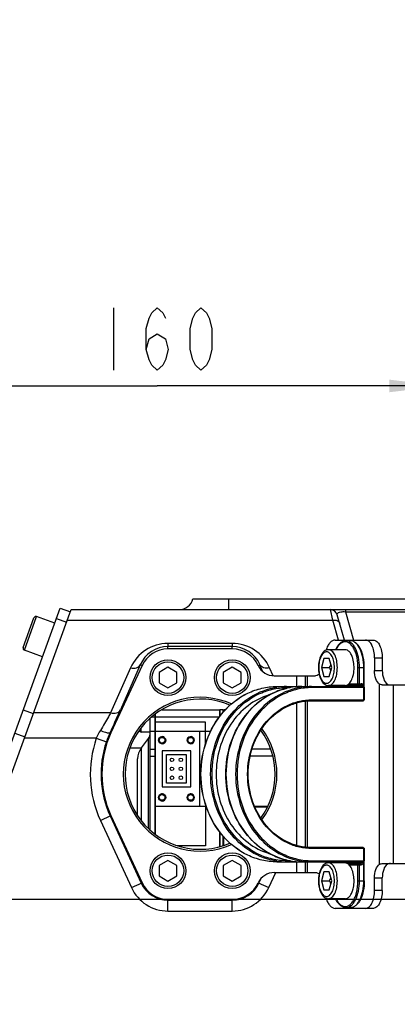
# Model space of a CAD drawing. Header units: millimetres. Extents: x 0 to 5945, y 0 to 4205.
# Tile 67 of 76: x 3132 to 3238, y 3379 to 3655. Entities that reach past the tile are written whole.
import ezdxf

# ---------------------------------------------------------------- set-up
doc = ezdxf.new("R2010")
doc.units = ezdxf.units.MM
doc.header["$LTSCALE"] = 326.975
doc.layers.get('0').update_dxf_attribs({"linetype": 'CONTINUOUS'})
for name, color, linetype in [('204101000019_DXF_DIMENSION', 7, 'CONTINUOUS'), ('204101000019DXF_CONTINUOUS_LINE', 7, 'CONTINUOUS'), ('304102000089DXF_CONTINUOUS_LINE', 7, 'CONTINUOUS'), ('304105000233DXF_CONTINUOUS_LINE', 7, 'CONTINUOUS'), ('304105000234DXF_CONTINUOUS_LINE', 7, 'CONTINUOUS'), ('304109000016DXF_CONTINUOUS_LINE', 7, 'CONTINUOUS'), ('304304000036DXF_CONTINUOUS_LINE', 7, 'CONTINUOUS'), ('501023000025DXF_CONTINUOUS_LINE', 7, 'CONTINUOUS'), ('501023000027DXF_CONTINUOUS_LINE', 7, 'CONTINUOUS')]:
    doc.layers.add(name, color=color, linetype=linetype)
doc.styles.get("Standard").update_dxf_attribs({"font": 'txt', "width": 0.7})
doc.dimstyles.new('DIMSTYLE_1', dxfattribs={"dimtxt": 17.5, "dimasz": 15, "dimexe": 1.5, "dimexo": 0, "dimgap": 0.875, "dimtad": 0, "dimtih": 1, "dimtoh": 1, "dimdec": 0, "dimdsep": 46, "dimtxsty": 'Standard', "dimblk": '_FILLED', "dimblk1": '_FILLED', "dimblk2": '_FILLED', "dimcen": 0.09, "dimclrt": 5, "dimazin": 2, "dimtp": 0.01, "dimtm": 0.01, "dimtfac": 1, "dimtdec": 0, "dimtofl": 0, "dimtmove": 0, "dimatfit": 3, "dimldrblk": '_FILLED', "dimfxl": 1, "dimtolj": 1, "dimarcsym": 0})
doc.dimstyles.new('DIMSTYLE_6', dxfattribs={"dimtxt": 17.5, "dimasz": 15, "dimexe": 1.5, "dimexo": 0, "dimgap": 0.875, "dimtad": 1, "dimdsep": 46, "dimtxsty": 'Standard', "dimblk": '_FILLED', "dimblk1": '_FILLED', "dimblk2": '_FILLED', "dimcen": 0.09, "dimclrt": 5, "dimazin": 2, "dimtp": 0.01, "dimtm": 0.01, "dimtfac": 1, "dimtofl": 0, "dimtmove": 0, "dimatfit": 3, "dimldrblk": '_FILLED', "dimfxl": 1, "dimtolj": 1, "dimarcsym": 0})

# ---------------------------------------------------------------- blocks, each defined once
blk = doc.blocks.new('*D2')
at = {"layer": '204101000019_DXF_DIMENSION', "color": 2, "linetype": 'Continuous', "transparency": 16777216}
blk.add_line((3361.28, 2879.16), (3361.28, 4055.38), dxfattribs=at)
blk = doc.blocks.new('_FILLED')
at = {"color": 0, "linetype": 'ByBlock'}
blk.add_solid([(0, 0), (-1, 0.117), (-1, -0.117)], dxfattribs=at)
blk = doc.blocks.new('*D4')
at = {"layer": '204101000019_DXF_DIMENSION', "color": 2, "linetype": 'Continuous', "transparency": 16777216}
blk.add_line((4531.24, 2698.61), (4531.24, 4055.38), dxfattribs=at)
blk = doc.blocks.new('*D21')
at = {"layer": '204101000019_DXF_DIMENSION', "color": 2, "linetype": 'Continuous', "transparency": 16777216}
for p, q in [((3090.57, 2414.11), (3090.57, 3559.64)), ((3250.57, 2745.6), (3250.57, 3559.64)), ((3090.57, 3552.14), (3170.57, 3552.14)), ((3250.57, 3552.14), (3170.57, 3552.14))]:
    blk.add_line(p, q, dxfattribs=at)
at = {"layer": '204101000019_DXF_DIMENSION', "color": 2, "linetype": 'Continuous', "transparency": 16777216, "xscale": 15, "yscale": 15, "zscale": 15, "rotation": 180}
blk.add_blockref('_FILLED', (3090.57, 3552.14), dxfattribs=at)
at = {"layer": '204101000019_DXF_DIMENSION', "color": 2, "linetype": 'Continuous', "transparency": 16777216, "xscale": 15, "yscale": 15, "zscale": 15}
blk.add_blockref('_FILLED', (3250.57, 3552.14), dxfattribs=at)
blk = doc.blocks.new('*D27')
at = {"layer": '204101000019_DXF_DIMENSION', "color": 2, "linetype": 'Continuous', "transparency": 16777216}
for p, q in [((3362.54, 3408.61), (2729.63, 3408.61)), ((2737.13, 3408.61), (2737.13, 3343.61)), ((2737.13, 3278.61), (2737.13, 3343.61)), ((3204.91, 3278.61), (2729.63, 3278.61))]:
    blk.add_line(p, q, dxfattribs=at)
at = {"layer": '204101000019_DXF_DIMENSION', "color": 2, "linetype": 'Continuous', "transparency": 16777216, "xscale": 15, "yscale": 15, "zscale": 15}
for p, rotation in [((2737.13, 3408.61), 90), ((2737.13, 3278.61), 270)]:
    blk.add_blockref('_FILLED', p, dxfattribs=dict(at, rotation=rotation))

msp = doc.modelspace()

# ---------------------------------------------------------------- linework, layer by layer
at = {"layer": '204101000019_DXF_DIMENSION', "color": 5, "linetype": 'Continuous'}
msp.add_line((3158.322, 3574.014), (3158.322, 3556.514), dxfattribs=at)
for points in [[(3167.509, 3562.348), (3168.275, 3565.265), (3170.571, 3566.723), (3172.868, 3565.265), (3173.634, 3562.348), (3172.868, 3559.431), (3172.103, 3557.973), (3170.571, 3556.514), (3169.04, 3557.973), (3168.275, 3559.431), (3167.509, 3562.348), (3167.509, 3568.181), (3168.275, 3571.098), (3169.04, 3572.556), (3170.571, 3574.014), (3172.103, 3572.556), (3172.868, 3571.098)], [(3182.821, 3556.514), (3181.29, 3557.973), (3180.525, 3559.431), (3179.759, 3562.348), (3179.759, 3568.181), (3180.525, 3571.098), (3181.29, 3572.556), (3182.821, 3574.014), (3184.353, 3572.556), (3185.118, 3571.098), (3185.884, 3568.181), (3185.884, 3562.348), (3185.118, 3559.431), (3184.353, 3557.973), (3182.821, 3556.514)]]:
    msp.add_lwpolyline(points, dxfattribs=at)
at = {"layer": '204101000019DXF_CONTINUOUS_LINE', "color": 2, "linetype": 'Continuous'}
for centre, radius, start in [((3250.571, 2698.61), 1280.666, 330), ((2672.778, 2749.16), 700.666, 10.692493)]:
    msp.add_arc(centre, radius, start, 175, dxfattribs=at)
at = {"layer": '304102000089DXF_CONTINUOUS_LINE', "color": 7, "linetype": 'Continuous'}
for p, q in [((3180.573, 3492.61), (3245.571, 3492.61)), ((3091.35, 3338.2), (3146.459, 3489.61)), ((3146.459, 3489.61), (3245.571, 3489.61)), ((3223.009, 3481.11), (3220.987, 3488.161))]:
    msp.add_line(p, q, dxfattribs=at)
at = {"layer": '304102000089DXF_CONTINUOUS_LINE', "color": 9, "linetype": 'Continuous'}
for p, q in [((3190.571, 3489.61), (3190.571, 3492.61)), ((3219.736, 3486.681), (3219.064, 3489.61)), ((3223.252, 3489.61), (3223.252, 3489.024)), ((3223.252, 3489.024), (3225.521, 3481.11)), ((3223.252, 3489.024), (3245.571, 3489.024)), ((3145.393, 3486.681), (3219.736, 3486.681)), ((3221.334, 3481.11), (3219.736, 3486.681)), ((3173.571, 3480.139), (3173.571, 3479.26)), ((3191.571, 3480.139), (3173.571, 3480.139)), ((3173.571, 3478.61), (3173.571, 3479.26)), ((3191.573, 3479.26), (3173.571, 3479.26)), ((3191.571, 3480.139), (3191.571, 3479.26)), ((3191.571, 3478.61), (3191.573, 3479.26)), ((3165.827, 3474.19), (3160.246, 3461.594)), ((3166.31, 3473.967), (3165.827, 3474.19)), ((3198.836, 3473.969), (3199.315, 3474.19)), ((3200.172, 3472.257), (3199.315, 3474.19)), ((3163.105, 3473.328), (3157.523, 3460.731)), ((3203.003, 3471.15), (3202.038, 3473.328)), ((3157.523, 3460.731), (3135.948, 3460.731)), ((3157.383, 3455.256), (3157.61, 3455.151)), ((3153.516, 3453.66), (3133.374, 3453.66)), ((3153.516, 3453.66), (3156.35, 3452.68)), ((3162.994, 3450.968), (3166.125, 3450.968)), ((3154.665, 3430.708), (3157.61, 3432.069)), ((3154.665, 3430.708), (3163.365, 3411.891)), ((3157.388, 3431.966), (3166.087, 3413.15)), ((3201.778, 3411.891), (3203.729, 3416.11)), ((3163.365, 3411.891), (3166.31, 3413.253)), ((3198.836, 3413.251), (3201.778, 3411.891)), ((3199.055, 3413.15), (3199.647, 3414.429)), ((3173.571, 3405.365), (3173.571, 3408.61)), ((3173.571, 3408.365), (3191.571, 3408.365)), ((3191.571, 3405.365), (3191.571, 3408.61)), ((3173.571, 3405.365), (3191.571, 3405.365))]:
    msp.add_line(p, q, dxfattribs=at)
at = {"layer": '304102000089DXF_CONTINUOUS_LINE', "color": 7, "linetype": 'Continuous'}
for centre, radius, start, end in [((3176.698, 3493.61), 4, 270, 345.52249), ((3219.064, 3487.61), 2, 16, 90), ((3182.571, 3443.61), 21, 66.59377, 293.407), ((3183.672, 3443.229), 28.91, 155.41565, 160.91865), ((3182.571, 3443.61), 21, 324.17797, 35.8202)]:
    msp.add_arc(centre, radius, start, end, dxfattribs=at)
at = {"layer": '304102000089DXF_CONTINUOUS_LINE', "color": 9, "linetype": 'Continuous'}
for centre, radius, start, end in [((3173.571, 3468.692), 11.447, 89.99712, 156.10877), ((3173.571, 3470.812), 8.449, 90.00432, 156.42973), ((3191.572, 3468.691), 11.447, 23.89303, 90.00108), ((3191.572, 3470.812), 8.449, 24.064, 89.99149), ((3191.515, 3470.786), 8.51, 23.57723, 24.06491), ((2670.032, 3679.235), 536.355, 335.31724, 336.06013), ((3173.292, 3444.751), 21.69, 149.20298, 155.74843), ((3182.571, 3443.61), 30.745, 160.9206, 204.81326), ((3182.571, 3443.61), 27.745, 160.91973, 204.81326), ((3173.571, 3416.61), 8.245, 204.81326, 270), ((3191.571, 3416.61), 8.245, 270, 335.18674), ((3173.571, 3416.61), 11.245, 204.81326, 270), ((3191.571, 3416.61), 11.245, 270, 335.18674)]:
    msp.add_arc(centre, radius, start, end, dxfattribs=at)
for points, knots in [([(3220.987, 3488.161), (3220.924, 3488.379), (3221.253, 3488.904), (3222.158, 3489.044), (3222.829, 3489.062), (3223.252, 3489.024)], [0, 0, 0, 0, 0.2519864, 0.5278882, 1, 1, 1, 1]), ([(3219.736, 3486.681), (3220.149, 3486.74), (3220.936, 3486.714), (3221.568, 3486.135), (3221.659, 3485.818)], [0, 0, 0, 0, 0.5584807, 1, 1, 1, 1]), ([(3163.105, 3473.328), (3163.653, 3473.206), (3164.701, 3473.148), (3165.634, 3473.791), (3165.827, 3474.19)], [0, 0, 0, 0, 0.5584592, 1, 1, 1, 1]), ([(3202.038, 3473.328), (3201.49, 3473.206), (3200.442, 3473.148), (3199.509, 3473.791), (3199.315, 3474.19)], [0, 0, 0, 0, 0.5584588, 1, 1, 1, 1]), ([(3157.523, 3460.731), (3157.312, 3460.366), (3156.367, 3458.735), (3155.408, 3457.113), (3154.66, 3455.856)], [0, 0, 0, 0, 0.2239306, 1, 1, 1, 1]), ([(3157.523, 3460.731), (3158.071, 3460.61), (3159.119, 3460.551), (3160.052, 3461.195), (3160.246, 3461.594)], [0, 0, 0, 0, 0.5584592, 1, 1, 1, 1]), ([(3154.66, 3455.856), (3155.125, 3455.653), (3155.916, 3455.362), (3156.755, 3455.141), (3157.096, 3455.152)], [0, 0, 0, 0, 0.5974873, 1, 1, 1, 1]), ([(3157.096, 3455.152), (3157.159, 3455.154), (3157.263, 3455.162), (3157.362, 3455.22), (3157.383, 3455.256)], [0, 0, 0, 0, 0.6039028, 1, 1, 1, 1])]:
    msp.add_open_spline(points, degree=3, knots=knots, dxfattribs=at)
at = {"layer": '304105000233DXF_CONTINUOUS_LINE', "color": 7, "linetype": 'Continuous'}
for p, q in [((3088.702, 3339.695), (3143.425, 3490.046)), ((3143.425, 3490.046), (3146.244, 3489.02))]:
    msp.add_line(p, q, dxfattribs=at)
at = {"layer": '304105000233DXF_CONTINUOUS_LINE', "color": 9, "linetype": 'Continuous'}
for p, q in [((3142.359, 3487.118), (3145.178, 3486.092)), ((3133.062, 3461.573), (3135.881, 3460.547)), ((3130.708, 3455.105), (3133.527, 3454.079))]:
    msp.add_line(p, q, dxfattribs=at)
at = {"layer": '304105000234DXF_CONTINUOUS_LINE', "color": 7, "linetype": 'Continuous'}
for p, q in [((3220.384, 3481.11), (3231.071, 3481.11)), ((3191.571, 3478.61), (3173.571, 3478.61)), ((3166.31, 3473.967), (3157.61, 3455.151)), ((3231.406, 3476.11), (3231.406, 3472.61)), ((3233.571, 3476.11), (3233.571, 3472.61)), ((3203.351, 3471.11), (3214.906, 3471.11)), ((3212.071, 3468.11), (3212.071, 3471.11)), ((3233.537, 3468.61), (3240.571, 3468.61)), ((3212.071, 3423.254), (3212.071, 3463.965)), ((3157.61, 3432.069), (3166.31, 3413.253)), ((3212.071, 3416.11), (3212.071, 3419.11)), ((3233.537, 3418.61), (3240.571, 3418.61)), ((3203.351, 3416.11), (3214.906, 3416.11)), ((3231.406, 3411.11), (3231.406, 3414.61)), ((3233.571, 3411.11), (3233.571, 3414.61)), ((3173.571, 3408.61), (3191.571, 3408.61)), ((3231.071, 3406.11), (3220.384, 3406.11))]:
    msp.add_line(p, q, dxfattribs=at)
at = {"layer": '304105000234DXF_CONTINUOUS_LINE', "color": 9, "linetype": 'Continuous'}
for p, q in [((3231.406, 3476.11), (3233.571, 3476.11)), ((3209.571, 3471.11), (3209.571, 3468.11)), ((3212.674, 3468.11), (3212.674, 3471.11)), ((3231.406, 3472.61), (3233.571, 3472.61)), ((3232.829, 3418.44), (3232.829, 3468.78)), ((3236.726, 3418.61), (3236.726, 3468.61)), ((3209.571, 3463.478), (3209.571, 3423.742)), ((3212.674, 3423.11), (3212.674, 3464.018)), ((3209.571, 3419.11), (3209.571, 3416.11)), ((3212.674, 3416.11), (3212.674, 3419.11)), ((3231.406, 3414.61), (3233.571, 3414.61)), ((3233.571, 3411.11), (3231.406, 3411.11))]:
    msp.add_line(p, q, dxfattribs=at)
at = {"layer": '304105000234DXF_CONTINUOUS_LINE', "color": 7, "linetype": 'Continuous'}
for centre, radius, start, end in [((3173.571, 3470.61), 8, 90, 155.18674), ((3191.571, 3470.61), 8, 25.029, 90), ((3203.351, 3476.11), 5, 205.029, 270), ((3182.571, 3443.61), 21.5, 65.89696, 294.10325), ((3182.571, 3443.61), 27.5, 155.18674, 204.81326), ((3182.571, 3443.61), 21.5, 323.66561, 36.33591), ((3203.351, 3411.11), 5, 90, 154.971), ((3173.571, 3416.61), 8, 204.81326, 270), ((3191.571, 3416.61), 8, 270, 334.971)]:
    msp.add_arc(centre, radius, start, end, dxfattribs=at)
for points, knots in [([(3220.384, 3481.11), (3220.125, 3481.11), (3219.561, 3480.953), (3218.85, 3480.339), (3218.253, 3479.422), (3217.964, 3478.688), (3217.838, 3478.284)], [0, 0, 0, 0, 0.1924893, 0.4159745, 0.6852535, 1, 1, 1, 1]), ([(3231.406, 3476.11), (3231.406, 3476.751), (3231.294, 3477.967), (3230.79, 3479.563), (3230.034, 3480.736), (3229.25, 3481.11), (3228.906, 3481.11)], [0, 0, 0, 0, 0.3196072, 0.6038586, 0.8288589, 1, 1, 1, 1]), ([(3231.071, 3481.11), (3231.415, 3481.11), (3232.199, 3480.736), (3232.955, 3479.563), (3233.459, 3477.967), (3233.571, 3476.751), (3233.571, 3476.11)], [0, 0, 0, 0, 0.1711411, 0.3961414, 0.6803928, 1, 1, 1, 1]), ([(3215.901, 3471.523), (3215.826, 3471.457), (3215.538, 3471.237), (3215.17, 3471.11), (3214.906, 3471.11)], [0, 0, 0, 0, 0.2744091, 1, 1, 1, 1]), ([(3232.829, 3468.78), (3232.323, 3469.085), (3231.59, 3470.422), (3231.406, 3471.804), (3231.406, 3472.61)], [0, 0, 0, 0, 0.4230242, 1, 1, 1, 1]), ([(3233.571, 3472.61), (3233.571, 3471.804), (3233.755, 3470.422), (3234.488, 3469.085), (3234.994, 3468.78)], [0, 0, 0, 0, 0.5769758, 1, 1, 1, 1]), ([(3233.537, 3468.61), (3233.47, 3468.61), (3233.226, 3468.621), (3232.981, 3468.689), (3232.829, 3468.78)], [0, 0, 0, 0, 0.2754257, 1, 1, 1, 1]), ([(3234.994, 3468.78), (3235.047, 3468.748), (3235.33, 3468.624), (3235.646, 3468.61), (3235.889, 3468.61)], [0, 0, 0, 0, 0.2037463, 1, 1, 1, 1]), ([(3232.829, 3418.44), (3232.877, 3418.469), (3233.097, 3418.577), (3233.348, 3418.61), (3233.537, 3418.61)], [0, 0, 0, 0, 0.2296605, 1, 1, 1, 1]), ([(3235.889, 3418.61), (3235.799, 3418.61), (3235.496, 3418.601), (3235.178, 3418.551), (3234.994, 3418.44)], [0, 0, 0, 0, 0.2968216, 1, 1, 1, 1]), ([(3214.906, 3416.11), (3214.992, 3416.11), (3215.356, 3416.073), (3215.691, 3415.88), (3215.901, 3415.697)], [0, 0, 0, 0, 0.2350965, 1, 1, 1, 1]), ([(3231.406, 3414.61), (3231.406, 3415.416), (3231.59, 3416.798), (3232.323, 3418.135), (3232.829, 3418.44)], [0, 0, 0, 0, 0.5769758, 1, 1, 1, 1]), ([(3234.994, 3418.44), (3234.488, 3418.135), (3233.755, 3416.798), (3233.571, 3415.416), (3233.571, 3414.61)], [0, 0, 0, 0, 0.4230242, 1, 1, 1, 1]), ([(3228.906, 3406.11), (3229.25, 3406.11), (3230.034, 3406.484), (3230.79, 3407.656), (3231.294, 3409.253), (3231.406, 3410.469), (3231.406, 3411.11)], [0, 0, 0, 0, 0.1711411, 0.3961414, 0.6803928, 1, 1, 1, 1]), ([(3233.571, 3411.11), (3233.571, 3410.469), (3233.459, 3409.253), (3232.955, 3407.656), (3232.199, 3406.484), (3231.415, 3406.11), (3231.071, 3406.11)], [0, 0, 0, 0, 0.3196072, 0.6038586, 0.8288589, 1, 1, 1, 1]), ([(3217.838, 3408.936), (3217.964, 3408.532), (3218.253, 3407.798), (3218.85, 3406.88), (3219.561, 3406.267), (3220.125, 3406.11), (3220.384, 3406.11)], [0, 0, 0, 0, 0.3147458, 0.5840244, 0.8075098, 1, 1, 1, 1])]:
    msp.add_open_spline(points, degree=3, knots=knots, dxfattribs=at)
at = {"layer": '304109000016DXF_CONTINUOUS_LINE', "color": 7, "linetype": 'Continuous'}
for p, q in [((3224.647, 3480.91), (3223.434, 3480.91)), ((3228.547, 3467.21), (3228.547, 3473.41)), ((3204.035, 3468.11), (3228.197, 3468.11)), ((3220.573, 3468.31), (3220.573, 3468.11)), ((3223.853, 3468.61), (3227.554, 3468.61)), ((3228.497, 3467.81), (3228.497, 3464.41)), ((3213.735, 3464.11), (3228.197, 3464.11)), ((3228.197, 3423.11), (3213.735, 3423.11)), ((3228.497, 3422.81), (3228.497, 3419.41)), ((3204.035, 3419.11), (3228.197, 3419.11)), ((3220.573, 3419.11), (3220.573, 3418.91)), ((3223.853, 3418.61), (3227.554, 3418.61)), ((3228.547, 3413.81), (3228.547, 3420.01)), ((3223.434, 3406.31), (3224.647, 3406.31))]:
    msp.add_line(p, q, dxfattribs=at)
at = {"layer": '304109000016DXF_CONTINUOUS_LINE', "color": 9, "linetype": 'Continuous'}
for p, q in [((3226.774, 3468.91), (3226.774, 3473.41)), ((3226.774, 3473.41), (3228.547, 3473.41)), ((3227.184, 3468.91), (3227.184, 3473.41)), ((3228.397, 3468.032), (3228.397, 3473.41)), ((3220.573, 3468.31), (3228.223, 3468.31)), ((3220.614, 3468.31), (3220.614, 3468.11)), ((3224.255, 3468.91), (3227.704, 3468.91)), ((3227.814, 3468.11), (3227.814, 3468.31)), ((3228.223, 3468.11), (3228.223, 3468.31)), ((3206.885, 3467.81), (3207.808, 3467.81)), ((3228.497, 3467.81), (3213.885, 3467.81)), ((3228.347, 3467.81), (3228.347, 3464.41)), ((3228.497, 3467.21), (3228.547, 3467.21)), ((3213.885, 3464.41), (3228.497, 3464.41)), ((3228.497, 3422.81), (3213.885, 3422.81)), ((3228.347, 3422.81), (3228.347, 3419.41)), ((3207.808, 3419.41), (3206.885, 3419.41)), ((3213.885, 3419.41), (3228.497, 3419.41)), ((3220.573, 3418.91), (3228.223, 3418.91)), ((3220.614, 3419.11), (3220.614, 3418.91)), ((3227.814, 3418.91), (3227.814, 3419.11)), ((3228.223, 3418.91), (3228.223, 3419.11)), ((3228.397, 3413.81), (3228.397, 3419.188)), ((3228.497, 3420.01), (3228.547, 3420.01)), ((3224.255, 3418.31), (3227.704, 3418.31)), ((3226.774, 3413.81), (3226.774, 3418.31)), ((3227.184, 3413.81), (3227.184, 3418.31)), ((3226.774, 3413.81), (3228.547, 3413.81))]:
    msp.add_line(p, q, dxfattribs=at)
for centre, radius, start, end in [((3206.739, 3449.654), 18.456, 90.01323, 98.37666), ((3213.739, 3449.654), 18.456, 90.01323, 98.37666), ((3220.269, 3468.31), 0.344, 0.01751, 17.05027), ((3206.739, 3437.566), 18.456, 261.62334, 269.98677), ((3213.739, 3437.566), 18.456, 261.62334, 269.98677), ((3220.269, 3418.91), 0.344, 342.94973, 359.98249)]:
    msp.add_arc(centre, radius, start, end, dxfattribs=at)
at = {"layer": '304109000016DXF_CONTINUOUS_LINE', "color": 7, "linetype": 'Continuous'}
for centre, radius, start, end in [((3211.047, 3449.491), 18.619, 90.03889, 102.77729), ((3220.185, 3468.31), 0.388, 359.99576, 15.09957), ((3226.867, 3467.21), 1.68, 346.25467, 359.99789), ((3228.197, 3464.41), 0.3, 270.00628, 359.99386), ((3211.047, 3437.729), 18.619, 257.22274, 269.96111), ((3220.185, 3418.91), 0.388, 344.9025, 0.00471), ((3228.197, 3419.41), 0.3, 270.00628, 359.99386), ((3226.867, 3420.01), 1.68, 0.00225, 13.7568)]:
    msp.add_arc(centre, radius, start, end, dxfattribs=at)
for points, knots in [([(3223.434, 3480.91), (3223.146, 3480.91), (3222.544, 3480.78), (3221.742, 3480.248), (3221.05, 3479.441), (3220.687, 3478.787), (3220.521, 3478.428)], [0, 0, 0, 0, 0.214452, 0.4453962, 0.7053303, 1, 1, 1, 1]), ([(3228.547, 3473.41), (3228.547, 3474.36), (3228.376, 3476.164), (3227.72, 3478.257), (3226.924, 3479.585), (3226.253, 3480.316), (3225.487, 3480.795), (3224.919, 3480.91), (3224.647, 3480.91)], [0, 0, 0, 0, 0.3110508, 0.5891006, 0.7090576, 0.8154607, 0.9108174, 1, 1, 1, 1]), ([(3204.035, 3419.11), (3202.642, 3419.11), (3199.829, 3419.432), (3194.409, 3421.337), (3188.432, 3426.04), (3183.837, 3434.163), (3182.238, 3443.61), (3183.837, 3453.057), (3188.432, 3461.18), (3194.409, 3465.883), (3199.829, 3467.788), (3202.642, 3468.11), (3204.035, 3468.11)], [0, 0, 0, 0, 0.0583593, 0.1174085, 0.2390006, 0.3672432, 0.5000002, 0.6327571, 0.7609996, 0.8825915, 0.9416407, 1, 1, 1, 1]), ([(3201.929, 3465.783), (3199.794, 3465.147), (3195.646, 3462.99), (3190.835, 3457.754), (3187.755, 3451.06), (3186.698, 3443.61), (3187.755, 3436.16), (3190.835, 3429.466), (3195.646, 3424.231), (3199.794, 3422.073), (3201.928, 3421.437)], [0, 0, 0, 0, 0.1174063, 0.2402045, 0.3684404, 0.4999994, 0.6315586, 0.7597948, 0.8825934, 1, 1, 1, 1]), ([(3206.93, 3419.571), (3204.512, 3420.119), (3199.754, 3422.26), (3194.179, 3427.9), (3190.595, 3435.299), (3189.363, 3443.61), (3190.595, 3451.921), (3194.179, 3459.319), (3199.754, 3464.96), (3204.512, 3467.101), (3206.93, 3467.649)], [0, 0, 0, 0, 0.1173424, 0.2399591, 0.3682145, 0.5000002, 0.6317858, 0.7600411, 0.8826577, 1, 1, 1, 1]), ([(3213.735, 3423.11), (3212.577, 3423.11), (3210.238, 3423.378), (3205.726, 3424.968), (3200.743, 3428.9), (3196.907, 3435.697), (3195.571, 3443.61), (3196.907, 3451.523), (3200.743, 3458.32), (3205.726, 3462.252), (3210.238, 3463.842), (3212.577, 3464.11), (3213.735, 3464.11)], [0, 0, 0, 0, 0.0580678, 0.1168795, 0.2382971, 0.3667732, 0.4999998, 0.6332265, 0.7617027, 0.8831204, 0.9419321, 1, 1, 1, 1]), ([(3228.547, 3413.81), (3228.547, 3412.86), (3228.376, 3411.056), (3227.72, 3408.963), (3226.924, 3407.634), (3226.253, 3406.904), (3225.487, 3406.425), (3224.919, 3406.31), (3224.647, 3406.31)], [0, 0, 0, 0, 0.3110508, 0.5891006, 0.7090576, 0.8154607, 0.9108174, 1, 1, 1, 1]), ([(3223.434, 3406.31), (3223.146, 3406.31), (3222.544, 3406.44), (3221.742, 3406.972), (3221.05, 3407.779), (3220.687, 3408.433), (3220.521, 3408.791)], [0, 0, 0, 0, 0.214452, 0.4453962, 0.7053303, 1, 1, 1, 1])]:
    msp.add_open_spline(points, degree=3, knots=knots, dxfattribs=at)
at = {"layer": '304109000016DXF_CONTINUOUS_LINE', "color": 9, "linetype": 'Continuous'}
for points, knots in [([(3226.057, 3477.721), (3225.911, 3478.113), (3225.583, 3478.83), (3224.82, 3479.94), (3223.734, 3480.685), (3222.584, 3480.574), (3221.807, 3480.132), (3221.119, 3479.389), (3220.756, 3478.765), (3220.587, 3478.417)], [0, 0, 0, 0, 0.1599842, 0.2990426, 0.5174967, 0.6169046, 0.7254637, 0.8521207, 1, 1, 1, 1]), ([(3227.184, 3473.41), (3227.184, 3474.371), (3227.013, 3476.191), (3226.36, 3478.3), (3225.574, 3479.627), (3224.928, 3480.342), (3224.209, 3480.8), (3223.683, 3480.91), (3223.434, 3480.91)], [0, 0, 0, 0, 0.3183763, 0.6015502, 0.7221101, 0.8268681, 0.9176932, 1, 1, 1, 1]), ([(3228.397, 3473.41), (3228.397, 3474.371), (3228.225, 3476.191), (3227.573, 3478.3), (3226.786, 3479.627), (3226.141, 3480.342), (3225.422, 3480.8), (3224.895, 3480.91), (3224.647, 3480.91)], [0, 0, 0, 0, 0.3183763, 0.6015502, 0.7221101, 0.8268681, 0.9176932, 1, 1, 1, 1]), ([(3226.774, 3473.41), (3226.774, 3473.794), (3226.715, 3475.253), (3226.435, 3476.713), (3226.057, 3477.721)], [0, 0, 0, 0, 0.2627272, 1, 1, 1, 1]), ([(3204.035, 3419.11), (3202.646, 3419.11), (3199.841, 3419.431), (3194.433, 3421.334), (3188.466, 3426.036), (3183.877, 3434.159), (3182.278, 3443.61), (3183.877, 3453.061), (3188.466, 3461.184), (3194.433, 3465.886), (3199.841, 3467.788), (3202.646, 3468.11), (3204.035, 3468.11)], [0, 0, 0, 0, 0.0582278, 0.1171699, 0.238683, 0.3670309, 0.5, 0.6329691, 0.761317, 0.8828301, 0.9417722, 1, 1, 1, 1]), ([(3211.035, 3468.11), (3209.646, 3468.11), (3206.841, 3467.788), (3201.433, 3465.886), (3195.466, 3461.184), (3190.877, 3453.061), (3189.278, 3443.61), (3190.877, 3434.159), (3195.466, 3426.036), (3201.433, 3421.334), (3206.841, 3419.431), (3209.646, 3419.11), (3211.035, 3419.11)], [0, 0, 0, 0, 0.0582278, 0.1171699, 0.238683, 0.3670309, 0.5, 0.6329691, 0.761317, 0.8828301, 0.9417722, 1, 1, 1, 1]), ([(3206.735, 3468.11), (3206.755, 3468.11), (3206.87, 3468.052), (3206.885, 3467.907), (3206.885, 3467.81)], [0, 0, 0, 0, 0.1745141, 1, 1, 1, 1]), ([(3213.885, 3467.81), (3213.885, 3467.848), (3213.877, 3467.955), (3213.812, 3468.11), (3213.735, 3468.11)], [0, 0, 0, 0, 0.3327926, 1, 1, 1, 1]), ([(3227.034, 3468.61), (3226.966, 3468.61), (3226.821, 3468.685), (3226.774, 3468.835), (3226.774, 3468.91)], [0, 0, 0, 0, 0.4746814, 1, 1, 1, 1]), ([(3227.034, 3468.61), (3227.055, 3468.61), (3227.169, 3468.668), (3227.184, 3468.813), (3227.184, 3468.91)], [0, 0, 0, 0, 0.1744801, 1, 1, 1, 1]), ([(3227.554, 3468.61), (3227.574, 3468.61), (3227.688, 3468.668), (3227.704, 3468.813), (3227.704, 3468.91)], [0, 0, 0, 0, 0.1745141, 1, 1, 1, 1]), ([(3227.814, 3468.31), (3227.814, 3468.385), (3227.767, 3468.535), (3227.622, 3468.61), (3227.554, 3468.61)], [0, 0, 0, 0, 0.5253186, 1, 1, 1, 1]), ([(3228.223, 3468.31), (3228.223, 3468.46), (3228.131, 3468.761), (3227.839, 3468.91), (3227.704, 3468.91)], [0, 0, 0, 0, 0.5253163, 1, 1, 1, 1]), ([(3228.197, 3468.11), (3228.218, 3468.11), (3228.332, 3468.052), (3228.347, 3467.907), (3228.347, 3467.81)], [0, 0, 0, 0, 0.1745141, 1, 1, 1, 1]), ([(3204.05, 3419.307), (3201.5, 3419.682), (3196.397, 3421.589), (3190.336, 3427.237), (3186.414, 3434.9), (3185.062, 3443.61), (3186.414, 3452.32), (3190.336, 3459.983), (3196.397, 3465.631), (3201.5, 3467.538), (3204.05, 3467.913)], [0, 0, 0, 0, 0.1168732, 0.2391483, 0.3675974, 0.5, 0.6324026, 0.7608517, 0.8831268, 1, 1, 1, 1]), ([(3206.885, 3419.41), (3205.513, 3419.41), (3202.743, 3419.728), (3197.401, 3421.607), (3191.507, 3426.251), (3186.974, 3434.275), (3185.394, 3443.61), (3186.974, 3452.945), (3191.507, 3460.969), (3197.401, 3465.613), (3202.743, 3467.492), (3205.513, 3467.81), (3206.885, 3467.81)], [0, 0, 0, 0, 0.0582277, 0.1171698, 0.238683, 0.3670309, 0.5, 0.6329691, 0.761317, 0.8828302, 0.9417723, 1, 1, 1, 1]), ([(3211.05, 3467.913), (3208.5, 3467.538), (3203.397, 3465.631), (3197.336, 3459.983), (3193.414, 3452.32), (3192.062, 3443.61), (3193.414, 3434.9), (3197.336, 3427.237), (3203.397, 3421.589), (3208.5, 3419.682), (3211.05, 3419.307)], [0, 0, 0, 0, 0.1168732, 0.2391483, 0.3675974, 0.5, 0.6324026, 0.7608517, 0.8831268, 1, 1, 1, 1]), ([(3213.885, 3467.81), (3212.513, 3467.81), (3209.743, 3467.492), (3204.401, 3465.613), (3198.507, 3460.969), (3193.974, 3452.945), (3192.394, 3443.61), (3193.974, 3434.275), (3198.507, 3426.251), (3204.401, 3421.607), (3209.743, 3419.728), (3212.513, 3419.41), (3213.885, 3419.41)], [0, 0, 0, 0, 0.0582277, 0.1171698, 0.238683, 0.3670309, 0.5, 0.6329691, 0.761317, 0.8828302, 0.9417723, 1, 1, 1, 1]), ([(3213.885, 3422.81), (3212.706, 3422.81), (3210.325, 3423.083), (3205.733, 3424.698), (3200.667, 3428.69), (3196.771, 3435.586), (3195.414, 3443.61), (3196.771, 3451.634), (3200.667, 3458.53), (3205.733, 3462.522), (3210.325, 3464.137), (3212.706, 3464.41), (3213.885, 3464.41)], [0, 0, 0, 0, 0.0582278, 0.1171697, 0.2386829, 0.3670309, 0.5, 0.6329691, 0.7613171, 0.8828303, 0.9417722, 1, 1, 1, 1]), ([(3213.885, 3464.41), (3213.885, 3464.372), (3213.877, 3464.265), (3213.812, 3464.11), (3213.735, 3464.11)], [0, 0, 0, 0, 0.3327926, 1, 1, 1, 1]), ([(3228.347, 3464.41), (3228.347, 3464.372), (3228.34, 3464.265), (3228.275, 3464.11), (3228.197, 3464.11)], [0, 0, 0, 0, 0.3327926, 1, 1, 1, 1]), ([(3213.885, 3422.81), (3213.885, 3422.848), (3213.877, 3422.955), (3213.812, 3423.11), (3213.735, 3423.11)], [0, 0, 0, 0, 0.3327926, 1, 1, 1, 1]), ([(3228.197, 3423.11), (3228.218, 3423.11), (3228.332, 3423.052), (3228.347, 3422.907), (3228.347, 3422.81)], [0, 0, 0, 0, 0.1745141, 1, 1, 1, 1]), ([(3206.735, 3419.11), (3206.755, 3419.11), (3206.87, 3419.168), (3206.885, 3419.313), (3206.885, 3419.41)], [0, 0, 0, 0, 0.1745141, 1, 1, 1, 1]), ([(3213.885, 3419.41), (3213.885, 3419.372), (3213.877, 3419.265), (3213.812, 3419.11), (3213.735, 3419.11)], [0, 0, 0, 0, 0.3327926, 1, 1, 1, 1]), ([(3226.774, 3418.31), (3226.774, 3418.385), (3226.821, 3418.535), (3226.966, 3418.61), (3227.034, 3418.61)], [0, 0, 0, 0, 0.5253185, 1, 1, 1, 1]), ([(3227.034, 3418.61), (3227.055, 3418.61), (3227.169, 3418.552), (3227.184, 3418.407), (3227.184, 3418.31)], [0, 0, 0, 0, 0.1744809, 1, 1, 1, 1]), ([(3227.554, 3418.61), (3227.622, 3418.61), (3227.767, 3418.685), (3227.814, 3418.835), (3227.814, 3418.91)], [0, 0, 0, 0, 0.4746814, 1, 1, 1, 1]), ([(3227.554, 3418.61), (3227.574, 3418.61), (3227.688, 3418.552), (3227.704, 3418.407), (3227.704, 3418.31)], [0, 0, 0, 0, 0.1745141, 1, 1, 1, 1]), ([(3227.704, 3418.31), (3227.839, 3418.31), (3228.131, 3418.459), (3228.223, 3418.76), (3228.223, 3418.91)], [0, 0, 0, 0, 0.4746846, 1, 1, 1, 1]), ([(3228.347, 3419.41), (3228.347, 3419.372), (3228.34, 3419.265), (3228.275, 3419.11), (3228.197, 3419.11)], [0, 0, 0, 0, 0.3327926, 1, 1, 1, 1]), ([(3223.434, 3406.31), (3223.683, 3406.31), (3224.209, 3406.42), (3224.928, 3406.878), (3225.574, 3407.593), (3226.36, 3408.92), (3227.013, 3411.029), (3227.184, 3412.849), (3227.184, 3413.81)], [0, 0, 0, 0, 0.0823068, 0.1731319, 0.2778899, 0.3984498, 0.6816237, 1, 1, 1, 1]), ([(3224.647, 3406.31), (3224.895, 3406.31), (3225.422, 3406.42), (3226.141, 3406.878), (3226.786, 3407.593), (3227.573, 3408.92), (3228.225, 3411.029), (3228.397, 3412.849), (3228.397, 3413.81)], [0, 0, 0, 0, 0.0823068, 0.1731319, 0.2778899, 0.3984498, 0.6816237, 1, 1, 1, 1]), ([(3226.057, 3409.499), (3226.177, 3409.818), (3226.611, 3411.216), (3226.774, 3412.69), (3226.774, 3413.81)], [0, 0, 0, 0, 0.2336501, 1, 1, 1, 1]), ([(3220.587, 3408.803), (3220.756, 3408.455), (3221.119, 3407.831), (3221.807, 3407.088), (3222.584, 3406.646), (3223.734, 3406.535), (3224.82, 3407.28), (3225.583, 3408.39), (3225.911, 3409.107), (3226.057, 3409.499)], [0, 0, 0, 0, 0.1478793, 0.2745363, 0.3830954, 0.4825033, 0.7009574, 0.8400158, 1, 1, 1, 1])]:
    msp.add_open_spline(points, degree=3, knots=knots, dxfattribs=at)
at = {"layer": '304109000016DXF_CONTINUOUS_LINE', "color": 7, "linetype": 'Continuous'}
for points in [[(3228.197, 3468.11), (3228.308, 3468.11), (3228.43, 3468.029), (3228.473, 3467.928)], [(3228.473, 3467.928), (3228.489, 3467.891), (3228.498, 3467.85), (3228.497, 3467.81)], [(3228.197, 3423.11), (3228.308, 3423.11), (3228.43, 3423.029), (3228.473, 3422.928)], [(3228.473, 3422.928), (3228.489, 3422.891), (3228.498, 3422.85), (3228.497, 3422.81)]]:
    msp.add_open_spline(points, degree=3, dxfattribs=at)
at = {"layer": '304304000036DXF_CONTINUOUS_LINE', "color": 7, "linetype": 'Continuous'}
for p, q in [((3170.021, 3426.915), (3170.021, 3460.305)), ((3170.071, 3426.879), (3170.071, 3460.342)), ((3171.813, 3461.61), (3188.071, 3461.61)), ((3188.071, 3459.774), (3188.071, 3461.61)), ((3189.071, 3461.61), (3188.171, 3461.61)), ((3189.071, 3460.925), (3189.071, 3461.61)), ((3189.071, 3461.51), (3189.121, 3461.56)), ((3189.171, 3461.041), (3189.171, 3461.61)), ((3189.666, 3461.61), (3189.171, 3461.61)), ((3168.571, 3427.974), (3168.571, 3459.249)), ((3184.071, 3451.852), (3184.071, 3458.11)), ((3168.571, 3455.36), (3166.071, 3455.36)), ((3170.071, 3455.61), (3184.071, 3455.61)), ((3182.434, 3455.61), (3182.434, 3434.61)), ((3166.125, 3450.964), (3168.15, 3453.568)), ((3168.571, 3450.61), (3170.021, 3450.61)), ((3171.934, 3450.11), (3171.934, 3440.11)), ((3179.934, 3450.11), (3171.934, 3450.11)), ((3173.184, 3441.11), (3173.184, 3449.11)), ((3173.184, 3449.11), (3178.684, 3449.11)), ((3178.684, 3449.11), (3178.684, 3441.11)), ((3179.934, 3440.11), (3179.934, 3450.11)), ((3202.264, 3450.61), (3197.115, 3450.61)), ((3165.071, 3432.138), (3165.071, 3447.894)), ((3178.684, 3441.11), (3173.184, 3441.11)), ((3171.934, 3440.11), (3179.934, 3440.11)), ((3184.071, 3435.368), (3184.071, 3423.61)), ((3184.071, 3434.61), (3170.071, 3434.61)), ((3201.476, 3434.61), (3197.875, 3434.61)), ((3188.071, 3423.429), (3188.071, 3427.447)), ((3189.071, 3423.642), (3189.071, 3426.295)), ((3189.171, 3423.685), (3189.171, 3426.179)), ((3184.071, 3423.61), (3176.231, 3423.61))]:
    msp.add_line(p, q, dxfattribs=at)
at = {"layer": '304304000036DXF_CONTINUOUS_LINE', "color": 9, "linetype": 'Continuous'}
for p, q in [((3188.171, 3459.889), (3188.171, 3461.61)), ((3169.067, 3459.61), (3170.021, 3459.61)), ((3170.071, 3459.61), (3187.941, 3459.61)), ((3184.071, 3458.11), (3170.071, 3458.11)), ((3166.071, 3455.36), (3166.071, 3456.485)), ((3168.571, 3455.61), (3170.021, 3455.61)), ((3184.071, 3455.61), (3185.561, 3455.61)), ((3199.772, 3455.61), (3199.426, 3455.61)), ((3168.15, 3428.408), (3168.15, 3453.568)), ((3166.125, 3430.678), (3166.125, 3450.964)), ((3168.571, 3448.61), (3170.021, 3448.61)), ((3202.896, 3448.61), (3196.583, 3448.61)), ((3201.362, 3434.41), (3197.958, 3434.41)), ((3188.171, 3423.45), (3188.171, 3427.331))]:
    msp.add_line(p, q, dxfattribs=at)
at = {"layer": '304304000036DXF_CONTINUOUS_LINE', "color": 7, "linetype": 'Continuous'}
for centre, radius in [((3171.934, 3453.11), 1), ((3171.934, 3453.11), 0.8), ((3179.934, 3453.11), 1), ((3179.934, 3453.11), 0.8), ((3174.684, 3447.61), 0.5), ((3177.184, 3447.61), 0.5), ((3174.684, 3445.11), 0.5), ((3177.184, 3445.11), 0.5), ((3174.684, 3442.61), 0.5), ((3177.184, 3442.61), 0.5), ((3171.934, 3437.11), 1), ((3171.934, 3437.11), 0.8), ((3179.934, 3437.11), 1), ((3179.934, 3437.11), 0.8)]:
    msp.add_circle(centre, radius, dxfattribs=at)
for centre, radius, start, end in [((3188.171, 3461.51), 0.1, 90, 120), ((3166.071, 3455.86), 0.5, 180, 270), ((3166.571, 3454.796), 2, 322.12502, 360), ((3170.071, 3447.894), 5, 142.12502, 180)]:
    msp.add_arc(centre, radius, start, end, dxfattribs=at)
at = {"layer": '304304000036DXF_CONTINUOUS_LINE', "color": 2, "linetype": 'Continuous'}
for centre in [(3171.934, 3453.11), (3179.934, 3453.11), (3171.934, 3437.11), (3179.934, 3437.11)]:
    msp.add_arc(centre, 1, 255, 195, dxfattribs=at)
at = {"layer": '501023000025DXF_CONTINUOUS_LINE', "color": 7, "linetype": 'Continuous'}
for p, q in [((3133.033, 3479.037), (3136.043, 3487.306)), ((3141.886, 3485.818), (3136.812, 3487.665)), ((3138.466, 3476.421), (3133.392, 3478.268)), ((3173.571, 3473.497), (3171.071, 3472.053)), ((3171.071, 3472.053), (3171.071, 3469.167)), ((3176.071, 3472.053), (3173.571, 3473.497)), ((3176.071, 3469.167), (3176.071, 3472.053)), ((3191.571, 3473.497), (3189.071, 3472.053)), ((3189.071, 3472.053), (3189.071, 3469.167)), ((3194.071, 3472.053), (3191.571, 3473.497)), ((3194.071, 3469.167), (3194.071, 3472.053)), ((3171.071, 3469.167), (3173.571, 3467.723)), ((3173.571, 3467.723), (3176.071, 3469.167)), ((3189.071, 3469.167), (3191.571, 3467.723)), ((3191.571, 3467.723), (3194.071, 3469.167)), ((3173.571, 3419.497), (3171.071, 3418.053)), ((3176.071, 3418.053), (3173.571, 3419.497)), ((3191.571, 3419.497), (3189.071, 3418.053)), ((3194.071, 3418.053), (3191.571, 3419.497)), ((3171.071, 3418.053), (3171.071, 3415.167)), ((3176.071, 3415.167), (3176.071, 3418.053)), ((3189.071, 3418.053), (3189.071, 3415.167)), ((3194.071, 3415.167), (3194.071, 3418.053)), ((3171.071, 3415.167), (3173.571, 3413.723)), ((3173.571, 3413.723), (3176.071, 3415.167)), ((3189.071, 3415.167), (3191.571, 3413.723)), ((3191.571, 3413.723), (3194.071, 3415.167))]:
    msp.add_line(p, q, dxfattribs=at)
at = {"layer": '501023000025DXF_CONTINUOUS_LINE', "color": 9, "linetype": 'Continuous'}
msp.add_line((3133.392, 3478.268), (3136.812, 3487.665), dxfattribs=at)
at = {"layer": '501023000025DXF_CONTINUOUS_LINE', "color": 7, "linetype": 'Continuous'}
for centre in [(3173.571, 3470.61), (3191.571, 3470.61), (3173.571, 3416.61), (3191.571, 3416.61)]:
    msp.add_circle(centre, 5, dxfattribs=at)
at = {"layer": '501023000025DXF_CONTINUOUS_LINE', "color": 9, "linetype": 'Continuous'}
for centre in [(3173.571, 3470.61), (3191.571, 3470.61), (3173.571, 3416.61), (3191.571, 3416.61)]:
    msp.add_circle(centre, 4.4, dxfattribs=at)
at = {"layer": '501023000025DXF_CONTINUOUS_LINE', "color": 7, "linetype": 'Continuous'}
for centre, start, end in [((3136.607, 3487.101), 70, 160), ((3133.597, 3478.831), 160, 250)]:
    msp.add_arc(centre, 0.6, start, end, dxfattribs=at)
at = {"layer": '501023000027DXF_CONTINUOUS_LINE', "color": 7, "linetype": 'Continuous'}
for p, q in [((3223.174, 3478.41), (3218.498, 3478.41)), ((3217.256, 3475.91), (3216.535, 3473.41)), ((3218.7, 3475.91), (3217.256, 3475.91)), ((3219.421, 3473.41), (3218.7, 3475.91)), ((3216.535, 3473.41), (3217.256, 3470.91)), ((3216.535, 3473.41), (3218.729, 3473.41)), ((3217.256, 3470.91), (3218.7, 3470.91)), ((3218.7, 3470.91), (3219.421, 3473.41)), ((3223.174, 3468.41), (3218.498, 3468.41)), ((3223.174, 3418.81), (3218.498, 3418.81)), ((3217.256, 3416.31), (3216.535, 3413.81)), ((3218.7, 3416.31), (3217.256, 3416.31)), ((3219.421, 3413.81), (3218.7, 3416.31)), ((3216.535, 3413.81), (3217.256, 3411.31)), ((3216.535, 3413.81), (3218.729, 3413.81)), ((3218.7, 3411.31), (3219.421, 3413.81)), ((3217.256, 3411.31), (3218.7, 3411.31)), ((3223.174, 3408.81), (3218.498, 3408.81))]:
    msp.add_line(p, q, dxfattribs=at)
for centre, start, end in [((3218.408, 3473.909), 16.11835, 16.91043), ((3218.408, 3472.911), 343.08957, 343.88165), ((3218.408, 3414.309), 16.11835, 16.91043), ((3218.408, 3413.311), 343.08957, 343.88165)]:
    msp.add_arc(centre, 7.215, start, end, dxfattribs=at)
for points, knots in [([(3218.498, 3478.41), (3218.287, 3478.41), (3217.858, 3478.328), (3217.287, 3477.988), (3216.805, 3477.482), (3216.256, 3476.595), (3215.812, 3475.216), (3215.698, 3474.031), (3215.698, 3473.41)], [0, 0, 0, 0, 0.1008831, 0.2043013, 0.3139036, 0.43299, 0.7020144, 1, 1, 1, 1]), ([(3225.31, 3476.008), (3225.206, 3476.35), (3224.966, 3476.974), (3224.466, 3477.753), (3223.868, 3478.276), (3223.392, 3478.41), (3223.174, 3478.41)], [0, 0, 0, 0, 0.3151775, 0.5847677, 0.8081254, 1, 1, 1, 1]), ([(3219.164, 3474.306), (3219.135, 3474.23), (3219.008, 3473.922), (3218.854, 3473.627), (3218.729, 3473.41)], [0, 0, 0, 0, 0.2461101, 1, 1, 1, 1]), ([(3225.674, 3473.41), (3225.674, 3473.628), (3225.647, 3474.47), (3225.512, 3475.312), (3225.339, 3475.912)], [0, 0, 0, 0, 0.2584402, 1, 1, 1, 1]), ([(3215.698, 3473.41), (3215.698, 3472.789), (3215.812, 3471.604), (3216.256, 3470.225), (3216.805, 3469.338), (3217.287, 3468.832), (3217.858, 3468.492), (3218.287, 3468.41), (3218.498, 3468.41)], [0, 0, 0, 0, 0.2979878, 0.5670126, 0.6860984, 0.7956996, 0.8991164, 1, 1, 1, 1]), ([(3218.729, 3473.41), (3218.771, 3473.337), (3218.933, 3473.047), (3219.076, 3472.745), (3219.164, 3472.514)], [0, 0, 0, 0, 0.2536092, 1, 1, 1, 1]), ([(3223.855, 3468.599), (3224.196, 3468.792), (3224.637, 3469.287), (3225.058, 3470.079), (3225.233, 3470.557), (3225.31, 3470.812)], [0, 0, 0, 0, 0.4362601, 0.7033379, 1, 1, 1, 1]), ([(3225.339, 3470.908), (3225.395, 3471.101), (3225.595, 3471.921), (3225.674, 3472.768), (3225.674, 3473.41)], [0, 0, 0, 0, 0.2390563, 1, 1, 1, 1]), ([(3223.174, 3468.41), (3223.232, 3468.41), (3223.469, 3468.426), (3223.699, 3468.51), (3223.855, 3468.599)], [0, 0, 0, 0, 0.2427779, 1, 1, 1, 1]), ([(3218.498, 3418.81), (3218.287, 3418.81), (3217.858, 3418.728), (3217.287, 3418.388), (3216.805, 3417.882), (3216.256, 3416.995), (3215.812, 3415.616), (3215.698, 3414.431), (3215.698, 3413.81)], [0, 0, 0, 0, 0.1008831, 0.2043013, 0.3139036, 0.43299, 0.7020144, 1, 1, 1, 1]), ([(3223.855, 3418.621), (3223.801, 3418.652), (3223.589, 3418.757), (3223.349, 3418.81), (3223.174, 3418.81)], [0, 0, 0, 0, 0.262362, 1, 1, 1, 1]), ([(3225.31, 3416.408), (3225.233, 3416.663), (3225.058, 3417.141), (3224.637, 3417.933), (3224.196, 3418.428), (3223.855, 3418.621)], [0, 0, 0, 0, 0.2966621, 0.5637399, 1, 1, 1, 1]), ([(3225.674, 3413.81), (3225.674, 3414.028), (3225.647, 3414.87), (3225.512, 3415.712), (3225.339, 3416.312)], [0, 0, 0, 0, 0.2584402, 1, 1, 1, 1]), ([(3215.698, 3413.81), (3215.698, 3413.189), (3215.812, 3412.004), (3216.256, 3410.625), (3216.805, 3409.738), (3217.287, 3409.232), (3217.858, 3408.892), (3218.287, 3408.81), (3218.498, 3408.81)], [0, 0, 0, 0, 0.2979878, 0.5670126, 0.6860984, 0.7956996, 0.8991164, 1, 1, 1, 1]), ([(3219.164, 3414.706), (3219.135, 3414.63), (3219.008, 3414.322), (3218.854, 3414.027), (3218.729, 3413.81)], [0, 0, 0, 0, 0.2461101, 1, 1, 1, 1]), ([(3218.729, 3413.81), (3218.771, 3413.737), (3218.933, 3413.447), (3219.076, 3413.145), (3219.164, 3412.914)], [0, 0, 0, 0, 0.2536092, 1, 1, 1, 1]), ([(3225.339, 3411.308), (3225.395, 3411.501), (3225.595, 3412.321), (3225.674, 3413.168), (3225.674, 3413.81)], [0, 0, 0, 0, 0.2390563, 1, 1, 1, 1]), ([(3223.174, 3408.81), (3223.392, 3408.81), (3223.868, 3408.944), (3224.466, 3409.466), (3224.966, 3410.246), (3225.206, 3410.869), (3225.31, 3411.212)], [0, 0, 0, 0, 0.1918746, 0.4152323, 0.6848225, 1, 1, 1, 1])]:
    msp.add_open_spline(points, degree=3, knots=knots, dxfattribs=at)
at = {"layer": '501023000027DXF_CONTINUOUS_LINE', "color": 9, "linetype": 'Continuous'}
for points, knots in [([(3220.178, 3473.41), (3220.178, 3473.974), (3220.078, 3475.042), (3219.695, 3476.279), (3219.233, 3477.057), (3218.855, 3477.477), (3218.433, 3477.746), (3217.978, 3477.841), (3217.524, 3477.746), (3217.102, 3477.477), (3216.723, 3477.057), (3216.261, 3476.279), (3215.878, 3475.042), (3215.778, 3473.974), (3215.778, 3473.41)], [0, 0, 0, 0, 0.1591913, 0.3007752, 0.361054, 0.4134321, 0.4588449, 0.5, 0.5411551, 0.586568, 0.6389461, 0.6992249, 0.8408088, 1, 1, 1, 1]), ([(3220.998, 3473.41), (3220.998, 3474.051), (3220.884, 3475.264), (3220.449, 3476.67), (3219.924, 3477.555), (3219.494, 3478.031), (3219.015, 3478.337), (3218.663, 3478.41), (3218.498, 3478.41)], [0, 0, 0, 0, 0.3183826, 0.6015504, 0.722108, 0.8268641, 0.9176898, 1, 1, 1, 1]), ([(3215.778, 3473.41), (3215.778, 3472.846), (3215.878, 3471.778), (3216.261, 3470.541), (3216.723, 3469.762), (3217.102, 3469.343), (3217.524, 3469.074), (3217.978, 3468.979), (3218.433, 3469.074), (3218.855, 3469.343), (3219.233, 3469.762), (3219.695, 3470.541), (3220.078, 3471.778), (3220.178, 3472.846), (3220.178, 3473.41)], [0, 0, 0, 0, 0.1591913, 0.3007752, 0.361054, 0.4134321, 0.4588449, 0.5, 0.5411551, 0.586568, 0.6389461, 0.6992249, 0.8408088, 1, 1, 1, 1]), ([(3218.498, 3468.41), (3218.663, 3468.41), (3219.015, 3468.483), (3219.494, 3468.789), (3219.924, 3469.265), (3220.449, 3470.15), (3220.884, 3471.556), (3220.998, 3472.769), (3220.998, 3473.41)], [0, 0, 0, 0, 0.0823102, 0.173136, 0.2778922, 0.3984498, 0.6816177, 1, 1, 1, 1]), ([(3220.998, 3413.81), (3220.998, 3414.451), (3220.884, 3415.664), (3220.449, 3417.07), (3219.924, 3417.955), (3219.494, 3418.431), (3219.015, 3418.737), (3218.663, 3418.81), (3218.498, 3418.81)], [0, 0, 0, 0, 0.3183826, 0.6015504, 0.722108, 0.8268641, 0.9176898, 1, 1, 1, 1]), ([(3220.178, 3413.81), (3220.178, 3414.374), (3220.078, 3415.442), (3219.695, 3416.679), (3219.233, 3417.457), (3218.855, 3417.877), (3218.433, 3418.146), (3217.978, 3418.241), (3217.524, 3418.146), (3217.102, 3417.877), (3216.723, 3417.457), (3216.261, 3416.679), (3215.878, 3415.442), (3215.778, 3414.374), (3215.778, 3413.81)], [0, 0, 0, 0, 0.1591913, 0.3007752, 0.361054, 0.4134321, 0.4588449, 0.5, 0.5411551, 0.586568, 0.6389461, 0.6992249, 0.8408088, 1, 1, 1, 1]), ([(3215.778, 3413.81), (3215.778, 3413.246), (3215.878, 3412.178), (3216.261, 3410.941), (3216.723, 3410.162), (3217.102, 3409.743), (3217.524, 3409.474), (3217.978, 3409.379), (3218.433, 3409.474), (3218.855, 3409.743), (3219.233, 3410.162), (3219.695, 3410.941), (3220.078, 3412.178), (3220.178, 3413.246), (3220.178, 3413.81)], [0, 0, 0, 0, 0.1591913, 0.3007752, 0.361054, 0.4134321, 0.4588449, 0.5, 0.5411551, 0.586568, 0.6389461, 0.6992249, 0.8408088, 1, 1, 1, 1]), ([(3218.498, 3408.81), (3218.663, 3408.81), (3219.015, 3408.883), (3219.494, 3409.189), (3219.924, 3409.665), (3220.449, 3410.55), (3220.884, 3411.956), (3220.998, 3413.169), (3220.998, 3413.81)], [0, 0, 0, 0, 0.0823102, 0.173136, 0.2778922, 0.3984498, 0.6816177, 1, 1, 1, 1])]:
    msp.add_open_spline(points, degree=3, knots=knots, dxfattribs=at)

# ---------------------------------------------------------------- dimensions: what is measured, and where the dimension line sits
at = {"layer": '204101000019_DXF_DIMENSION', "color": 2, "linetype": 'Continuous'}
for feature_location, offset, origin, picture, middle in [((3361.278, 2879.16), (0, 1176.221), (3090.571, 2414.11), '*D2', (3356.903, 4064.131)), ((4531.237, 2698.61), (0, 1356.771), (3090.571, 2698.61), '*D4', (4526.862, 4064.131))]:
    dim = msp.add_ordinate_dim(feature_location=feature_location, offset=offset, dtype=1, origin=origin, dimstyle='DIMSTYLE_1', override={"dimgap": 4.374886, "dimtad": 1, "dimtih": 0, "dimtoh": 0}, dxfattribs=at)
    dim.commit()
    dim.dimension.update_dxf_attribs({"geometry": picture, "text_midpoint": middle})
dim = msp.add_linear_dim(base=(3250.571, 3552.14), p1=(3090.571, 2414.11), p2=(3250.571, 2745.596), dimstyle='DIMSTYLE_6', dxfattribs=at)
dim.commit()
dim.dimension.update_dxf_attribs({"geometry": '*D21', "text_midpoint": (3152.196, 3552.14), "dimtype": 160})
dim = msp.add_linear_dim(base=(2737.13, 3278.61), p1=(3362.545, 3408.61), p2=(3204.905, 3278.61), angle=270, dimstyle='DIMSTYLE_6', dxfattribs=at)
dim.commit()
dim.dimension.update_dxf_attribs({"geometry": '*D27', "text_midpoint": (2737.13, 3325.235), "dimtype": 160})

doc.saveas('drawing.dxf')
